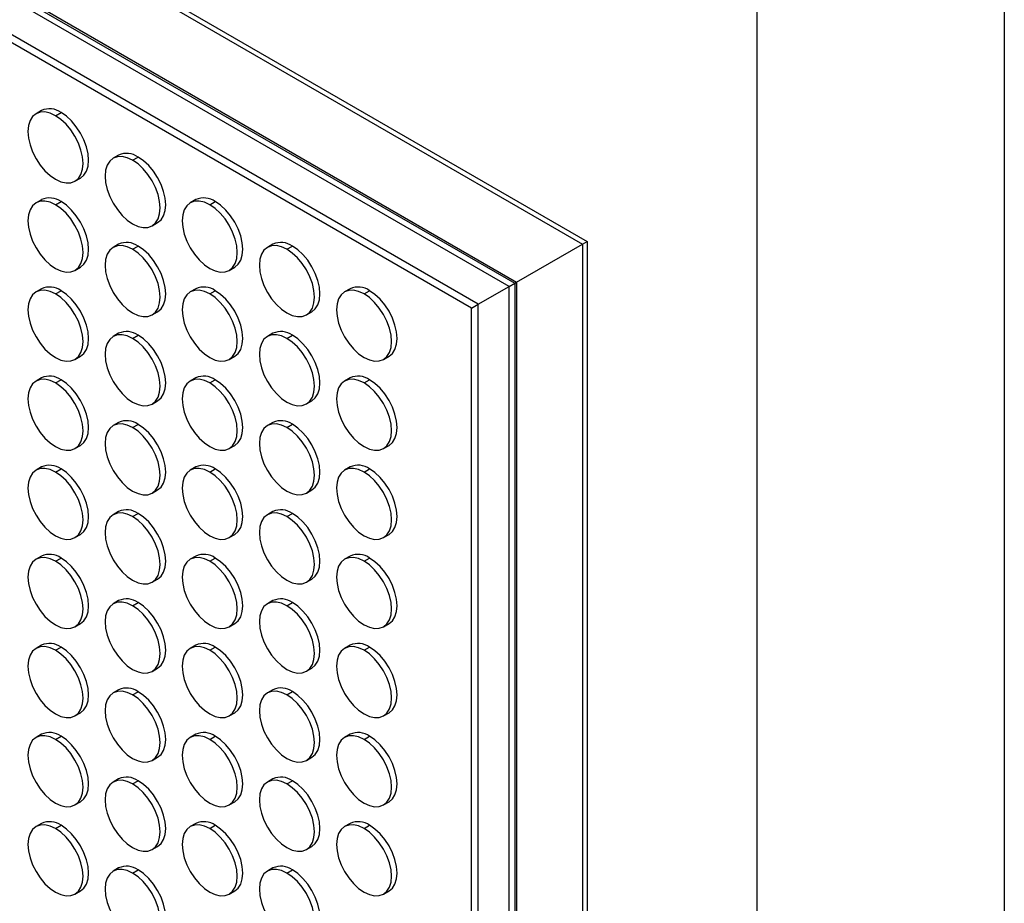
# Model space of a CAD drawing. Header units: millimetres. Extents: x 0 to 2794, y 0 to 2159.
# Tile 38 of 44: x 2541 to 2794, y 1495 to 1722. Entities that reach past the tile are written whole.
import ezdxf

# ---------------------------------------------------------------- set-up
doc = ezdxf.new("R2010")
doc.units = ezdxf.units.MM
doc.header["$LTSCALE"] = 10
doc.layers.add('TEXT', color=140, linetype='Continuous', lineweight=25)

msp = doc.modelspace()

# ---------------------------------------------------------------- linework, layer by layer
at = {"color": 7, "linetype": 'Continuous'}
msp.add_line((2794.02, 2159.03), (2794.02, 0.03), dxfattribs=at)
for p, q in [((1998.23, 2062.5), (2686.95, 1664.91)), ((1996.98, 2061.79), (2685.71, 1664.2)), ((2005.08, 2037.64), (2668.85, 1654.46)), ((2666.94, 1653.36), (2006.01, 2034.9)), ((2006.49, 2036.27), (2668.37, 1654.18)), ((2658.96, 1648.75), (2010.71, 2022.98)), ((2657.25, 1647.76), (2010.95, 2020.86)), ((2546.89, 1698.47), (2545.48, 1697.65)), ((2550.48, 1697.15), (2551.89, 1697.97)), ((2566.69, 1687.04), (2565.28, 1686.22)), ((2570.28, 1685.72), (2571.69, 1686.54)), ((2555.48, 1680.33), (2556.89, 1681.15)), ((2546.89, 1675.6), (2545.48, 1674.79)), ((2550.48, 1674.29), (2551.89, 1675.11)), ((2586.49, 1675.61), (2585.08, 1674.79)), ((2590.07, 1674.3), (2591.49, 1675.11)), ((2575.28, 1668.9), (2576.69, 1669.72)), ((2566.69, 1664.17), (2565.28, 1663.36)), ((2570.28, 1662.86), (2571.69, 1663.68)), ((2606.29, 1664.18), (2604.87, 1663.36)), ((2609.87, 1662.87), (2611.29, 1663.68)), ((2668.85, 1654.46), (2685.71, 1664.2)), ((2685.71, 1664.2), (2686.95, 1664.91)), ((2685.71, 1664.2), (2685.71, 868.88)), ((2686.95, 1664.91), (2686.95, 869.6)), ((2555.48, 1657.47), (2556.89, 1658.28)), ((2595.07, 1657.47), (2596.49, 1658.29)), ((2658.96, 1648.75), (2666.94, 1653.36)), ((2666.94, 1653.36), (2668.37, 1654.18)), ((2666.94, 890.14), (2666.94, 1653.36)), ((2668.37, 1654.18), (2668.85, 1654.46)), ((2668.37, 1654.18), (2668.37, 889.88)), ((2668.85, 1654.46), (2668.85, 887.97)), ((2546.89, 1652.74), (2545.48, 1651.92)), ((2550.48, 1651.43), (2551.89, 1652.24)), ((2586.49, 1652.74), (2585.08, 1651.93)), ((2590.07, 1651.43), (2591.49, 1652.25)), ((2626.09, 1652.75), (2624.67, 1651.93)), ((2629.67, 1651.44), (2631.09, 1652.25)), ((2657.25, 1647.76), (2658.96, 1648.75)), ((2658.96, 900.17), (2658.96, 1648.75)), ((2575.28, 1646.04), (2576.69, 1646.85)), ((2614.87, 1646.04), (2616.29, 1646.86)), ((2657.25, 901.45), (2657.25, 1647.76)), ((2566.69, 1641.31), (2565.28, 1640.49)), ((2570.28, 1640), (2571.69, 1640.82)), ((2606.29, 1641.31), (2604.87, 1640.5)), ((2609.87, 1640), (2611.29, 1640.82)), ((2555.48, 1634.6), (2556.89, 1635.42)), ((2595.07, 1634.61), (2596.49, 1635.42)), ((2634.67, 1634.61), (2636.09, 1635.43)), ((2546.89, 1629.88), (2545.48, 1629.06)), ((2550.48, 1628.57), (2551.89, 1629.38)), ((2586.49, 1629.88), (2585.08, 1629.06)), ((2590.07, 1628.57), (2591.49, 1629.39)), ((2626.09, 1629.88), (2624.67, 1629.07)), ((2629.67, 1628.57), (2631.09, 1629.39)), ((2575.28, 1623.17), (2576.69, 1623.99)), ((2614.87, 1623.18), (2616.29, 1623.99)), ((2566.69, 1618.45), (2565.28, 1617.63)), ((2570.28, 1617.14), (2571.69, 1617.95)), ((2606.29, 1618.45), (2604.87, 1617.63)), ((2609.87, 1617.14), (2611.29, 1617.96)), ((2555.48, 1611.74), (2556.89, 1612.56)), ((2595.07, 1611.74), (2596.49, 1612.56)), ((2634.67, 1611.75), (2636.09, 1612.56)), ((2546.89, 1607.01), (2545.48, 1606.2)), ((2550.48, 1605.7), (2551.89, 1606.52)), ((2586.49, 1607.02), (2585.08, 1606.2)), ((2590.07, 1605.71), (2591.49, 1606.52)), ((2626.09, 1607.02), (2624.67, 1606.2)), ((2629.67, 1605.71), (2631.09, 1606.53)), ((2575.28, 1600.31), (2576.69, 1601.13)), ((2614.87, 1600.31), (2616.29, 1601.13)), ((2566.69, 1595.58), (2565.28, 1594.77)), ((2570.28, 1594.27), (2571.69, 1595.09)), ((2606.29, 1595.59), (2604.87, 1594.77)), ((2609.87, 1594.28), (2611.29, 1595.09)), ((2555.48, 1588.88), (2556.89, 1589.69)), ((2595.07, 1588.88), (2596.49, 1589.7)), ((2634.67, 1588.88), (2636.09, 1589.7)), ((2546.89, 1584.15), (2545.48, 1583.33)), ((2550.48, 1582.84), (2551.89, 1583.66)), ((2586.49, 1584.15), (2585.08, 1583.34)), ((2590.07, 1582.84), (2591.49, 1583.66)), ((2626.09, 1584.16), (2624.67, 1583.34)), ((2629.67, 1582.85), (2631.09, 1583.66)), ((2575.28, 1577.45), (2576.69, 1578.26)), ((2614.87, 1577.45), (2616.29, 1578.27)), ((2566.69, 1572.72), (2565.28, 1571.9)), ((2570.28, 1571.41), (2571.69, 1572.23)), ((2606.29, 1572.72), (2604.87, 1571.91)), ((2609.87, 1571.41), (2611.29, 1572.23)), ((2555.48, 1566.01), (2556.89, 1566.83)), ((2595.07, 1566.02), (2596.49, 1566.83)), ((2634.67, 1566.02), (2636.09, 1566.84)), ((2546.89, 1561.29), (2545.48, 1560.47)), ((2550.48, 1559.98), (2551.89, 1560.79)), ((2586.49, 1561.29), (2585.08, 1560.47)), ((2590.07, 1559.98), (2591.49, 1560.8)), ((2626.09, 1561.29), (2624.67, 1560.48)), ((2629.67, 1559.98), (2631.09, 1560.8)), ((2575.28, 1554.58), (2576.69, 1555.4)), ((2614.87, 1554.59), (2616.29, 1555.4)), ((2566.69, 1549.86), (2565.28, 1549.04)), ((2570.28, 1548.55), (2571.69, 1549.36)), ((2606.29, 1549.86), (2604.87, 1549.04)), ((2609.87, 1548.55), (2611.29, 1549.37)), ((2555.48, 1543.15), (2556.89, 1543.97)), ((2595.07, 1543.15), (2596.49, 1543.97)), ((2634.67, 1543.16), (2636.09, 1543.97)), ((2546.89, 1538.42), (2545.48, 1537.61)), ((2550.48, 1537.11), (2551.89, 1537.93)), ((2586.49, 1538.43), (2585.08, 1537.61)), ((2590.07, 1537.12), (2591.49, 1537.93)), ((2626.09, 1538.43), (2624.67, 1537.62)), ((2629.67, 1537.12), (2631.09, 1537.94)), ((2575.28, 1531.72), (2576.69, 1532.54)), ((2614.87, 1531.72), (2616.29, 1532.54)), ((2566.69, 1526.99), (2565.28, 1526.18)), ((2606.29, 1527), (2604.87, 1526.18)), ((2570.28, 1525.68), (2571.69, 1526.5)), ((2609.87, 1525.69), (2611.29, 1526.5)), ((2555.48, 1520.29), (2556.89, 1521.1)), ((2595.07, 1520.29), (2596.49, 1521.11)), ((2634.67, 1520.29), (2636.09, 1521.11)), ((2546.89, 1515.56), (2545.48, 1514.74)), ((2550.48, 1514.25), (2551.89, 1515.07)), ((2586.49, 1515.56), (2585.08, 1514.75)), ((2590.07, 1514.25), (2591.49, 1515.07)), ((2626.09, 1515.57), (2624.67, 1514.75)), ((2629.67, 1514.26), (2631.09, 1515.07)), ((2575.28, 1508.86), (2576.69, 1509.67)), ((2614.87, 1508.86), (2616.29, 1509.68)), ((2566.69, 1504.13), (2565.28, 1503.31)), ((2606.29, 1504.13), (2604.87, 1503.32)), ((2570.28, 1502.82), (2571.69, 1503.64)), ((2609.87, 1502.82), (2611.29, 1503.64)), ((2555.48, 1497.42), (2556.89, 1498.24)), ((2595.07, 1497.43), (2596.49, 1498.24)), ((2634.67, 1497.43), (2636.09, 1498.25))]:
    msp.add_line(p, q)
at = {"flags": 128}
for points in [[(2550.48, 1697.15), (2549.1, 1697.79), (2547.77, 1698.1), (2546.55, 1698.05), (2545.48, 1697.65), (2544.6, 1696.92), (2543.94, 1695.89), (2543.54, 1694.59), (2543.41, 1693.07), (2543.54, 1691.4), (2543.94, 1689.64), (2544.6, 1687.85), (2545.48, 1686.1), (2546.55, 1684.47), (2547.77, 1683.01), (2549.1, 1681.78), (2550.48, 1680.82)], [(2550.48, 1680.82), (2551.86, 1680.18), (2553.18, 1679.88), (2554.41, 1679.93), (2555.48, 1680.33), (2556.36, 1681.06), (2557.01, 1682.09), (2557.41, 1683.39), (2557.55, 1684.91), (2557.41, 1686.58), (2557.01, 1688.34), (2556.36, 1690.13), (2555.48, 1691.88), (2554.41, 1693.51), (2553.18, 1694.97), (2551.86, 1696.2), (2550.48, 1697.15)], [(2556.89, 1681.15), (2556.89, 1681.15), (2557.77, 1681.88), (2558.42, 1682.91), (2558.83, 1684.21), (2558.96, 1685.72), (2558.83, 1687.4), (2558.42, 1689.16), (2557.77, 1690.95), (2556.89, 1692.69), (2555.82, 1694.33), (2554.6, 1695.79), (2553.27, 1697.02), (2551.89, 1697.97)], [(2570.28, 1685.72), (2568.9, 1686.36), (2567.57, 1686.67), (2566.35, 1686.62), (2565.28, 1686.22), (2564.4, 1685.49), (2563.74, 1684.46), (2563.34, 1683.16), (2563.2, 1681.64), (2563.34, 1679.97), (2563.74, 1678.21), (2564.4, 1676.42), (2565.28, 1674.67), (2566.35, 1673.04), (2567.57, 1671.58), (2568.9, 1670.35), (2570.28, 1669.39)], [(2576.69, 1669.72), (2576.69, 1669.72), (2577.57, 1670.45), (2578.22, 1671.48), (2578.63, 1672.78), (2578.76, 1674.29), (2578.63, 1675.97), (2578.22, 1677.73), (2577.57, 1679.52), (2576.69, 1681.26), (2575.62, 1682.9), (2574.4, 1684.36), (2573.07, 1685.59), (2571.69, 1686.54)], [(2570.28, 1669.39), (2571.66, 1668.75), (2572.98, 1668.45), (2574.2, 1668.5), (2575.28, 1668.9), (2576.16, 1669.63), (2576.81, 1670.66), (2577.21, 1671.96), (2577.35, 1673.48), (2577.21, 1675.15), (2576.81, 1676.91), (2576.16, 1678.7), (2575.28, 1680.45), (2574.2, 1682.08), (2572.98, 1683.54), (2571.66, 1684.77), (2570.28, 1685.72)], [(2550.48, 1674.29), (2549.1, 1674.93), (2547.77, 1675.23), (2546.55, 1675.18), (2545.48, 1674.79), (2544.6, 1674.06), (2543.94, 1673.02), (2543.54, 1671.72), (2543.41, 1670.21), (2543.54, 1668.54), (2543.94, 1666.77), (2544.6, 1664.98), (2545.48, 1663.24), (2546.55, 1661.6), (2547.77, 1660.14), (2549.1, 1658.91), (2550.48, 1657.96)], [(2550.48, 1657.96), (2551.86, 1657.32), (2553.18, 1657.02), (2554.41, 1657.07), (2555.48, 1657.47), (2556.36, 1658.2), (2557.01, 1659.23), (2557.41, 1660.53), (2557.55, 1662.04), (2557.41, 1663.72), (2557.01, 1665.48), (2556.36, 1667.27), (2555.48, 1669.01), (2554.41, 1670.65), (2553.18, 1672.11), (2551.86, 1673.34), (2550.48, 1674.29)], [(2556.89, 1658.28), (2556.89, 1658.28), (2557.77, 1659.01), (2558.42, 1660.05), (2558.83, 1661.35), (2558.96, 1662.86), (2558.83, 1664.53), (2558.42, 1666.3), (2557.77, 1668.08), (2556.89, 1669.83), (2555.82, 1671.46), (2554.6, 1672.92), (2553.27, 1674.15), (2551.89, 1675.11)], [(2590.07, 1674.3), (2588.7, 1674.93), (2587.37, 1675.24), (2586.15, 1675.19), (2585.07, 1674.79), (2584.2, 1674.06), (2583.54, 1673.03), (2583.14, 1671.73), (2583, 1670.21), (2583.14, 1668.54), (2583.54, 1666.78), (2584.2, 1664.99), (2585.07, 1663.24), (2586.15, 1661.61), (2587.37, 1660.15), (2588.7, 1658.92), (2590.07, 1657.96)], [(2590.07, 1657.96), (2591.45, 1657.32), (2592.78, 1657.02), (2594, 1657.07), (2595.07, 1657.47), (2595.95, 1658.2), (2596.61, 1659.23), (2597.01, 1660.53), (2597.15, 1662.05), (2597.01, 1663.72), (2596.61, 1665.48), (2595.95, 1667.27), (2595.07, 1669.02), (2594, 1670.65), (2592.78, 1672.11), (2591.45, 1673.34), (2590.07, 1674.3)], [(2596.49, 1658.29), (2596.49, 1658.29), (2597.37, 1659.02), (2598.02, 1660.05), (2598.42, 1661.35), (2598.56, 1662.86), (2598.42, 1664.54), (2598.02, 1666.3), (2597.37, 1668.09), (2596.49, 1669.83), (2595.42, 1671.47), (2594.2, 1672.93), (2592.87, 1674.16), (2591.49, 1675.11)], [(2570.28, 1662.86), (2568.9, 1663.5), (2567.57, 1663.8), (2566.35, 1663.75), (2565.28, 1663.36), (2564.4, 1662.63), (2563.74, 1661.59), (2563.34, 1660.29), (2563.2, 1658.78), (2563.34, 1657.11), (2563.74, 1655.34), (2564.4, 1653.55), (2565.28, 1651.81), (2566.35, 1650.17), (2567.57, 1648.71), (2568.9, 1647.48), (2570.28, 1646.53)], [(2576.69, 1646.85), (2576.69, 1646.85), (2577.57, 1647.58), (2578.22, 1648.62), (2578.63, 1649.92), (2578.76, 1651.43), (2578.63, 1653.1), (2578.22, 1654.87), (2577.57, 1656.66), (2576.69, 1658.4), (2575.62, 1660.03), (2574.4, 1661.49), (2573.07, 1662.72), (2571.69, 1663.68)], [(2609.87, 1662.87), (2608.49, 1663.5), (2607.17, 1663.81), (2605.95, 1663.76), (2604.87, 1663.36), (2603.99, 1662.63), (2603.34, 1661.6), (2602.94, 1660.3), (2602.8, 1658.78), (2602.94, 1657.11), (2603.34, 1655.35), (2603.99, 1653.56), (2604.87, 1651.81), (2605.95, 1650.18), (2607.17, 1648.72), (2608.49, 1647.49), (2609.87, 1646.53)], [(2616.29, 1646.86), (2616.29, 1646.86), (2617.17, 1647.59), (2617.82, 1648.62), (2618.22, 1649.92), (2618.36, 1651.43), (2618.22, 1653.11), (2617.82, 1654.87), (2617.17, 1656.66), (2616.29, 1658.4), (2615.22, 1660.04), (2613.99, 1661.5), (2612.67, 1662.73), (2611.29, 1663.68)], [(2570.28, 1646.53), (2571.66, 1645.89), (2572.98, 1645.59), (2574.2, 1645.64), (2575.28, 1646.04), (2576.16, 1646.77), (2576.81, 1647.8), (2577.21, 1649.1), (2577.35, 1650.61), (2577.21, 1652.29), (2576.81, 1654.05), (2576.16, 1655.84), (2575.28, 1657.58), (2574.2, 1659.22), (2572.98, 1660.68), (2571.66, 1661.91), (2570.28, 1662.86)], [(2609.87, 1646.53), (2611.25, 1645.9), (2612.58, 1645.59), (2613.8, 1645.64), (2614.87, 1646.04), (2615.75, 1646.77), (2616.41, 1647.8), (2616.81, 1649.1), (2616.94, 1650.62), (2616.81, 1652.29), (2616.41, 1654.05), (2615.75, 1655.84), (2614.87, 1657.59), (2613.8, 1659.22), (2612.58, 1660.68), (2611.25, 1661.91), (2609.87, 1662.87)], [(2550.48, 1651.43), (2549.1, 1652.07), (2547.77, 1652.37), (2546.55, 1652.32), (2545.48, 1651.92), (2544.6, 1651.19), (2543.94, 1650.16), (2543.54, 1648.86), (2543.41, 1647.34), (2543.54, 1645.67), (2543.94, 1643.91), (2544.6, 1642.12), (2545.48, 1640.38), (2546.55, 1638.74), (2547.77, 1637.28), (2549.1, 1636.05), (2550.48, 1635.1)], [(2550.48, 1635.1), (2551.86, 1634.46), (2553.18, 1634.16), (2554.41, 1634.21), (2555.48, 1634.6), (2556.36, 1635.33), (2557.01, 1636.37), (2557.41, 1637.67), (2557.55, 1639.18), (2557.41, 1640.85), (2557.01, 1642.62), (2556.36, 1644.41), (2555.48, 1646.15), (2554.41, 1647.78), (2553.18, 1649.24), (2551.86, 1650.48), (2550.48, 1651.43)], [(2556.89, 1635.42), (2556.89, 1635.42), (2557.77, 1636.15), (2558.42, 1637.18), (2558.83, 1638.48), (2558.96, 1640), (2558.83, 1641.67), (2558.42, 1643.43), (2557.77, 1645.22), (2556.89, 1646.97), (2555.82, 1648.6), (2554.6, 1650.06), (2553.27, 1651.29), (2551.89, 1652.24)], [(2590.07, 1651.43), (2588.7, 1652.07), (2587.37, 1652.37), (2586.15, 1652.32), (2585.07, 1651.93), (2584.2, 1651.2), (2583.54, 1650.16), (2583.14, 1648.86), (2583, 1647.35), (2583.14, 1645.68), (2583.54, 1643.91), (2584.2, 1642.12), (2585.07, 1640.38), (2586.15, 1638.75), (2587.37, 1637.28), (2588.7, 1636.05), (2590.07, 1635.1)], [(2590.07, 1635.1), (2591.45, 1634.46), (2592.78, 1634.16), (2594, 1634.21), (2595.07, 1634.61), (2595.95, 1635.34), (2596.61, 1636.37), (2597.01, 1637.67), (2597.15, 1639.18), (2597.01, 1640.86), (2596.61, 1642.62), (2595.95, 1644.41), (2595.07, 1646.15), (2594, 1647.79), (2592.78, 1649.25), (2591.45, 1650.48), (2590.07, 1651.43)], [(2596.49, 1635.42), (2596.49, 1635.42), (2597.37, 1636.15), (2598.02, 1637.19), (2598.42, 1638.49), (2598.56, 1640), (2598.42, 1641.67), (2598.02, 1643.44), (2597.37, 1645.23), (2596.49, 1646.97), (2595.42, 1648.6), (2594.2, 1650.06), (2592.87, 1651.3), (2591.49, 1652.25)], [(2629.67, 1651.44), (2628.29, 1652.08), (2626.97, 1652.38), (2625.74, 1652.33), (2624.67, 1651.93), (2623.79, 1651.2), (2623.14, 1650.17), (2622.74, 1648.87), (2622.6, 1647.35), (2622.74, 1645.68), (2623.14, 1643.92), (2623.79, 1642.13), (2624.67, 1640.38), (2625.74, 1638.75), (2626.97, 1637.29), (2628.29, 1636.06), (2629.67, 1635.1)], [(2629.67, 1635.1), (2631.05, 1634.47), (2632.38, 1634.16), (2633.6, 1634.21), (2634.67, 1634.61), (2635.55, 1635.34), (2636.21, 1636.37), (2636.61, 1637.67), (2636.74, 1639.19), (2636.61, 1640.86), (2636.21, 1642.62), (2635.55, 1644.41), (2634.67, 1646.16), (2633.6, 1647.79), (2632.38, 1649.25), (2631.05, 1650.48), (2629.67, 1651.44)], [(2636.09, 1635.43), (2636.09, 1635.43), (2636.97, 1636.16), (2637.62, 1637.19), (2638.02, 1638.49), (2638.16, 1640), (2638.02, 1641.68), (2637.62, 1643.44), (2636.97, 1645.23), (2636.09, 1646.97), (2635.02, 1648.61), (2633.79, 1650.07), (2632.47, 1651.3), (2631.09, 1652.25)], [(2570.28, 1640), (2568.9, 1640.64), (2567.57, 1640.94), (2566.35, 1640.89), (2565.28, 1640.49), (2564.4, 1639.76), (2563.74, 1638.73), (2563.34, 1637.43), (2563.2, 1635.92), (2563.34, 1634.24), (2563.74, 1632.48), (2564.4, 1630.69), (2565.28, 1628.95), (2566.35, 1627.31), (2567.57, 1625.85), (2568.9, 1624.62), (2570.28, 1623.67)], [(2576.69, 1623.99), (2576.69, 1623.99), (2577.57, 1624.72), (2578.22, 1625.75), (2578.63, 1627.05), (2578.76, 1628.57), (2578.63, 1630.24), (2578.22, 1632), (2577.57, 1633.79), (2576.69, 1635.54), (2575.62, 1637.17), (2574.4, 1638.63), (2573.07, 1639.86), (2571.69, 1640.82)], [(2609.87, 1640), (2608.49, 1640.64), (2607.17, 1640.94), (2605.95, 1640.89), (2604.87, 1640.5), (2603.99, 1639.77), (2603.34, 1638.73), (2602.94, 1637.43), (2602.8, 1635.92), (2602.94, 1634.25), (2603.34, 1632.48), (2603.99, 1630.69), (2604.87, 1628.95), (2605.95, 1627.32), (2607.17, 1625.86), (2608.49, 1624.62), (2609.87, 1623.67)], [(2616.29, 1623.99), (2616.29, 1623.99), (2617.17, 1624.72), (2617.82, 1625.76), (2618.22, 1627.06), (2618.36, 1628.57), (2618.22, 1630.24), (2617.82, 1632.01), (2617.17, 1633.8), (2616.29, 1635.54), (2615.22, 1637.17), (2613.99, 1638.64), (2612.67, 1639.87), (2611.29, 1640.82)], [(2570.28, 1623.67), (2571.66, 1623.03), (2572.98, 1622.73), (2574.2, 1622.78), (2575.28, 1623.17), (2576.16, 1623.9), (2576.81, 1624.94), (2577.21, 1626.24), (2577.35, 1627.75), (2577.21, 1629.42), (2576.81, 1631.19), (2576.16, 1632.98), (2575.28, 1634.72), (2574.2, 1636.35), (2572.98, 1637.81), (2571.66, 1639.05), (2570.28, 1640)], [(2609.87, 1623.67), (2611.25, 1623.03), (2612.58, 1622.73), (2613.8, 1622.78), (2614.87, 1623.18), (2615.75, 1623.91), (2616.41, 1624.94), (2616.81, 1626.24), (2616.94, 1627.75), (2616.81, 1629.43), (2616.41, 1631.19), (2615.75, 1632.98), (2614.87, 1634.72), (2613.8, 1636.36), (2612.58, 1637.82), (2611.25, 1639.05), (2609.87, 1640)], [(2550.48, 1628.57), (2549.1, 1629.2), (2547.77, 1629.51), (2546.55, 1629.46), (2545.48, 1629.06), (2544.6, 1628.33), (2543.94, 1627.3), (2543.54, 1626), (2543.41, 1624.48), (2543.54, 1622.81), (2543.94, 1621.05), (2544.6, 1619.26), (2545.48, 1617.51), (2546.55, 1615.88), (2547.77, 1614.42), (2549.1, 1613.19), (2550.48, 1612.23)], [(2550.48, 1612.23), (2551.86, 1611.59), (2553.18, 1611.29), (2554.41, 1611.34), (2555.48, 1611.74), (2556.36, 1612.47), (2557.01, 1613.5), (2557.41, 1614.8), (2557.55, 1616.32), (2557.41, 1617.99), (2557.01, 1619.75), (2556.36, 1621.54), (2555.48, 1623.29), (2554.41, 1624.92), (2553.18, 1626.38), (2551.86, 1627.61), (2550.48, 1628.57)], [(2556.89, 1612.56), (2556.89, 1612.56), (2557.77, 1613.29), (2558.42, 1614.32), (2558.83, 1615.62), (2558.96, 1617.13), (2558.83, 1618.81), (2558.42, 1620.57), (2557.77, 1622.36), (2556.89, 1624.1), (2555.82, 1625.74), (2554.6, 1627.2), (2553.27, 1628.43), (2551.89, 1629.38)], [(2590.07, 1628.57), (2588.7, 1629.21), (2587.37, 1629.51), (2586.15, 1629.46), (2585.07, 1629.06), (2584.2, 1628.33), (2583.54, 1627.3), (2583.14, 1626), (2583, 1624.49), (2583.14, 1622.81), (2583.54, 1621.05), (2584.2, 1619.26), (2585.07, 1617.52), (2586.15, 1615.88), (2587.37, 1614.42), (2588.7, 1613.19), (2590.07, 1612.24)], [(2590.07, 1612.24), (2591.45, 1611.6), (2592.78, 1611.3), (2594, 1611.35), (2595.07, 1611.74), (2595.95, 1612.47), (2596.61, 1613.51), (2597.01, 1614.81), (2597.15, 1616.32), (2597.01, 1617.99), (2596.61, 1619.76), (2595.95, 1621.55), (2595.07, 1623.29), (2594, 1624.92), (2592.78, 1626.39), (2591.45, 1627.62), (2590.07, 1628.57)], [(2596.49, 1612.56), (2596.49, 1612.56), (2597.37, 1613.29), (2598.02, 1614.32), (2598.42, 1615.62), (2598.56, 1617.14), (2598.42, 1618.81), (2598.02, 1620.57), (2597.37, 1622.36), (2596.49, 1624.11), (2595.42, 1625.74), (2594.2, 1627.2), (2592.87, 1628.43), (2591.49, 1629.39)], [(2629.67, 1628.57), (2628.29, 1629.21), (2626.97, 1629.51), (2625.74, 1629.46), (2624.67, 1629.07), (2623.79, 1628.34), (2623.14, 1627.3), (2622.74, 1626), (2622.6, 1624.49), (2622.74, 1622.82), (2623.14, 1621.05), (2623.79, 1619.26), (2624.67, 1617.52), (2625.74, 1615.89), (2626.97, 1614.43), (2628.29, 1613.2), (2629.67, 1612.24)], [(2629.67, 1612.24), (2631.05, 1611.6), (2632.38, 1611.3), (2633.6, 1611.35), (2634.67, 1611.75), (2635.55, 1612.48), (2636.21, 1613.51), (2636.61, 1614.81), (2636.74, 1616.33), (2636.61, 1618), (2636.21, 1619.76), (2635.55, 1621.55), (2634.67, 1623.29), (2633.6, 1624.93), (2632.38, 1626.39), (2631.05, 1627.62), (2629.67, 1628.57)], [(2636.09, 1612.56), (2636.09, 1612.56), (2636.97, 1613.29), (2637.62, 1614.33), (2638.02, 1615.63), (2638.16, 1617.14), (2638.02, 1618.81), (2637.62, 1620.58), (2636.97, 1622.37), (2636.09, 1624.11), (2635.02, 1625.75), (2633.79, 1627.21), (2632.47, 1628.44), (2631.09, 1629.39)], [(2570.28, 1617.14), (2568.9, 1617.77), (2567.57, 1618.08), (2566.35, 1618.03), (2565.28, 1617.63), (2564.4, 1616.9), (2563.74, 1615.87), (2563.34, 1614.57), (2563.2, 1613.05), (2563.34, 1611.38), (2563.74, 1609.62), (2564.4, 1607.83), (2565.28, 1606.08), (2566.35, 1604.45), (2567.57, 1602.99), (2568.9, 1601.76), (2570.28, 1600.8)], [(2576.69, 1601.13), (2576.69, 1601.13), (2577.57, 1601.86), (2578.22, 1602.89), (2578.63, 1604.19), (2578.76, 1605.7), (2578.63, 1607.38), (2578.22, 1609.14), (2577.57, 1610.93), (2576.69, 1612.67), (2575.62, 1614.31), (2574.4, 1615.77), (2573.07, 1617), (2571.69, 1617.95)], [(2609.87, 1617.14), (2608.49, 1617.78), (2607.17, 1618.08), (2605.95, 1618.03), (2604.87, 1617.63), (2603.99, 1616.9), (2603.34, 1615.87), (2602.94, 1614.57), (2602.8, 1613.06), (2602.94, 1611.38), (2603.34, 1609.62), (2603.99, 1607.83), (2604.87, 1606.09), (2605.95, 1604.45), (2607.17, 1602.99), (2608.49, 1601.76), (2609.87, 1600.81)], [(2616.29, 1601.13), (2616.29, 1601.13), (2617.17, 1601.86), (2617.82, 1602.89), (2618.22, 1604.19), (2618.36, 1605.71), (2618.22, 1607.38), (2617.82, 1609.14), (2617.17, 1610.93), (2616.29, 1612.68), (2615.22, 1614.31), (2613.99, 1615.77), (2612.67, 1617), (2611.29, 1617.96)], [(2570.28, 1600.8), (2571.66, 1600.17), (2572.98, 1599.86), (2574.2, 1599.91), (2575.28, 1600.31), (2576.16, 1601.04), (2576.81, 1602.07), (2577.21, 1603.37), (2577.35, 1604.89), (2577.21, 1606.56), (2576.81, 1608.32), (2576.16, 1610.11), (2575.28, 1611.86), (2574.2, 1613.49), (2572.98, 1614.95), (2571.66, 1616.18), (2570.28, 1617.14)], [(2609.87, 1600.81), (2611.25, 1600.17), (2612.58, 1599.87), (2613.8, 1599.92), (2614.87, 1600.31), (2615.75, 1601.04), (2616.41, 1602.08), (2616.81, 1603.38), (2616.94, 1604.89), (2616.81, 1606.56), (2616.41, 1608.33), (2615.75, 1610.12), (2614.87, 1611.86), (2613.8, 1613.5), (2612.58, 1614.96), (2611.25, 1616.19), (2609.87, 1617.14)], [(2550.48, 1605.7), (2549.1, 1606.34), (2547.77, 1606.64), (2546.55, 1606.59), (2545.48, 1606.2), (2544.6, 1605.47), (2543.94, 1604.43), (2543.54, 1603.13), (2543.41, 1601.62), (2543.54, 1599.95), (2543.94, 1598.18), (2544.6, 1596.39), (2545.48, 1594.65), (2546.55, 1593.02), (2547.77, 1591.55), (2549.1, 1590.32), (2550.48, 1589.37)], [(2550.48, 1589.37), (2551.86, 1588.73), (2553.18, 1588.43), (2554.41, 1588.48), (2555.48, 1588.88), (2556.36, 1589.61), (2557.01, 1590.64), (2557.41, 1591.94), (2557.55, 1593.45), (2557.41, 1595.13), (2557.01, 1596.89), (2556.36, 1598.68), (2555.48, 1600.42), (2554.41, 1602.06), (2553.18, 1603.52), (2551.86, 1604.75), (2550.48, 1605.7)], [(2556.89, 1589.69), (2556.89, 1589.69), (2557.77, 1590.42), (2558.42, 1591.46), (2558.83, 1592.76), (2558.96, 1594.27), (2558.83, 1595.94), (2558.42, 1597.71), (2557.77, 1599.5), (2556.89, 1601.24), (2555.82, 1602.87), (2554.6, 1604.33), (2553.27, 1605.57), (2551.89, 1606.52)], [(2590.07, 1605.71), (2588.7, 1606.35), (2587.37, 1606.65), (2586.15, 1606.6), (2585.07, 1606.2), (2584.2, 1605.47), (2583.54, 1604.44), (2583.14, 1603.14), (2583, 1601.62), (2583.14, 1599.95), (2583.54, 1598.19), (2584.2, 1596.4), (2585.07, 1594.65), (2586.15, 1593.02), (2587.37, 1591.56), (2588.7, 1590.33), (2590.07, 1589.37)], [(2590.07, 1589.37), (2591.45, 1588.74), (2592.78, 1588.43), (2594, 1588.48), (2595.07, 1588.88), (2595.95, 1589.61), (2596.61, 1590.64), (2597.01, 1591.94), (2597.15, 1593.46), (2597.01, 1595.13), (2596.61, 1596.89), (2595.95, 1598.68), (2595.07, 1600.43), (2594, 1602.06), (2592.78, 1603.52), (2591.45, 1604.75), (2590.07, 1605.71)], [(2596.49, 1589.7), (2596.49, 1589.7), (2597.37, 1590.43), (2598.02, 1591.46), (2598.42, 1592.76), (2598.56, 1594.27), (2598.42, 1595.95), (2598.02, 1597.71), (2597.37, 1599.5), (2596.49, 1601.24), (2595.42, 1602.88), (2594.2, 1604.34), (2592.87, 1605.57), (2591.49, 1606.52)], [(2629.67, 1605.71), (2628.29, 1606.35), (2626.97, 1606.65), (2625.74, 1606.6), (2624.67, 1606.2), (2623.79, 1605.47), (2623.14, 1604.44), (2622.74, 1603.14), (2622.6, 1601.63), (2622.74, 1599.95), (2623.14, 1598.19), (2623.79, 1596.4), (2624.67, 1594.66), (2625.74, 1593.02), (2626.97, 1591.56), (2628.29, 1590.33), (2629.67, 1589.38)], [(2629.67, 1589.38), (2631.05, 1588.74), (2632.38, 1588.44), (2633.6, 1588.49), (2634.67, 1588.88), (2635.55, 1589.61), (2636.21, 1590.65), (2636.61, 1591.95), (2636.74, 1593.46), (2636.61, 1595.13), (2636.21, 1596.9), (2635.55, 1598.69), (2634.67, 1600.43), (2633.6, 1602.07), (2632.38, 1603.53), (2631.05, 1604.76), (2629.67, 1605.71)], [(2636.09, 1589.7), (2636.09, 1589.7), (2636.97, 1590.43), (2637.62, 1591.46), (2638.02, 1592.76), (2638.16, 1594.28), (2638.02, 1595.95), (2637.62, 1597.71), (2636.97, 1599.5), (2636.09, 1601.25), (2635.02, 1602.88), (2633.79, 1604.34), (2632.47, 1605.57), (2631.09, 1606.53)], [(2570.28, 1594.27), (2568.9, 1594.91), (2567.57, 1595.21), (2566.35, 1595.16), (2565.28, 1594.77), (2564.4, 1594.04), (2563.74, 1593), (2563.34, 1591.7), (2563.2, 1590.19), (2563.34, 1588.52), (2563.74, 1586.75), (2564.4, 1584.96), (2565.28, 1583.22), (2566.35, 1581.59), (2567.57, 1580.13), (2568.9, 1578.89), (2570.28, 1577.94)], [(2576.69, 1578.26), (2576.69, 1578.26), (2577.57, 1578.99), (2578.22, 1580.03), (2578.63, 1581.33), (2578.76, 1582.84), (2578.63, 1584.51), (2578.22, 1586.28), (2577.57, 1588.07), (2576.69, 1589.81), (2575.62, 1591.44), (2574.4, 1592.91), (2573.07, 1594.14), (2571.69, 1595.09)], [(2609.87, 1594.28), (2608.49, 1594.92), (2607.17, 1595.22), (2605.95, 1595.17), (2604.87, 1594.77), (2603.99, 1594.04), (2603.34, 1593.01), (2602.94, 1591.71), (2602.8, 1590.19), (2602.94, 1588.52), (2603.34, 1586.76), (2603.99, 1584.97), (2604.87, 1583.22), (2605.95, 1581.59), (2607.17, 1580.13), (2608.49, 1578.9), (2609.87, 1577.95)], [(2616.29, 1578.27), (2616.29, 1578.27), (2617.17, 1579), (2617.82, 1580.03), (2618.22, 1581.33), (2618.36, 1582.85), (2618.22, 1584.52), (2617.82, 1586.28), (2617.17, 1588.07), (2616.29, 1589.81), (2615.22, 1591.45), (2613.99, 1592.91), (2612.67, 1594.14), (2611.29, 1595.09)], [(2570.28, 1577.94), (2571.66, 1577.3), (2572.98, 1577), (2574.2, 1577.05), (2575.28, 1577.45), (2576.16, 1578.18), (2576.81, 1579.21), (2577.21, 1580.51), (2577.35, 1582.02), (2577.21, 1583.7), (2576.81, 1585.46), (2576.16, 1587.25), (2575.28, 1588.99), (2574.2, 1590.63), (2572.98, 1592.09), (2571.66, 1593.32), (2570.28, 1594.27)], [(2609.87, 1577.95), (2611.25, 1577.31), (2612.58, 1577), (2613.8, 1577.05), (2614.87, 1577.45), (2615.75, 1578.18), (2616.41, 1579.21), (2616.81, 1580.51), (2616.94, 1582.03), (2616.81, 1583.7), (2616.41, 1585.46), (2615.75, 1587.25), (2614.87, 1589), (2613.8, 1590.63), (2612.58, 1592.09), (2611.25, 1593.32), (2609.87, 1594.28)], [(2550.48, 1582.84), (2549.1, 1583.48), (2547.77, 1583.78), (2546.55, 1583.73), (2545.48, 1583.33), (2544.6, 1582.6), (2543.94, 1581.57), (2543.54, 1580.27), (2543.41, 1578.76), (2543.54, 1577.08), (2543.94, 1575.32), (2544.6, 1573.53), (2545.48, 1571.79), (2546.55, 1570.15), (2547.77, 1568.69), (2549.1, 1567.46), (2550.48, 1566.51)], [(2550.48, 1566.51), (2551.86, 1565.87), (2553.18, 1565.57), (2554.41, 1565.62), (2555.48, 1566.01), (2556.36, 1566.74), (2557.01, 1567.78), (2557.41, 1569.08), (2557.55, 1570.59), (2557.41, 1572.26), (2557.01, 1574.03), (2556.36, 1575.82), (2555.48, 1577.56), (2554.41, 1579.19), (2553.18, 1580.66), (2551.86, 1581.89), (2550.48, 1582.84)], [(2556.89, 1566.83), (2556.89, 1566.83), (2557.77, 1567.56), (2558.42, 1568.59), (2558.83, 1569.89), (2558.96, 1571.41), (2558.83, 1573.08), (2558.42, 1574.84), (2557.77, 1576.63), (2556.89, 1578.38), (2555.82, 1580.01), (2554.6, 1581.47), (2553.27, 1582.7), (2551.89, 1583.66)], [(2590.07, 1582.84), (2588.7, 1583.48), (2587.37, 1583.78), (2586.15, 1583.73), (2585.07, 1583.34), (2584.2, 1582.61), (2583.54, 1581.57), (2583.14, 1580.27), (2583, 1578.76), (2583.14, 1577.09), (2583.54, 1575.32), (2584.2, 1573.53), (2585.07, 1571.79), (2586.15, 1570.16), (2587.37, 1568.7), (2588.7, 1567.47), (2590.07, 1566.51)], [(2590.07, 1566.51), (2591.45, 1565.87), (2592.78, 1565.57), (2594, 1565.62), (2595.07, 1566.02), (2595.95, 1566.75), (2596.61, 1567.78), (2597.01, 1569.08), (2597.15, 1570.6), (2597.01, 1572.27), (2596.61, 1574.03), (2595.95, 1575.82), (2595.07, 1577.56), (2594, 1579.2), (2592.78, 1580.66), (2591.45, 1581.89), (2590.07, 1582.84)], [(2596.49, 1566.83), (2596.49, 1566.83), (2597.37, 1567.56), (2598.02, 1568.6), (2598.42, 1569.9), (2598.56, 1571.41), (2598.42, 1573.08), (2598.02, 1574.85), (2597.37, 1576.64), (2596.49, 1578.38), (2595.42, 1580.02), (2594.2, 1581.48), (2592.87, 1582.71), (2591.49, 1583.66)], [(2629.67, 1582.85), (2628.29, 1583.49), (2626.97, 1583.79), (2625.74, 1583.74), (2624.67, 1583.34), (2623.79, 1582.61), (2623.14, 1581.58), (2622.74, 1580.28), (2622.6, 1578.76), (2622.74, 1577.09), (2623.14, 1575.33), (2623.79, 1573.54), (2624.67, 1571.79), (2625.74, 1570.16), (2626.97, 1568.7), (2628.29, 1567.47), (2629.67, 1566.52)], [(2629.67, 1566.52), (2631.05, 1565.88), (2632.38, 1565.57), (2633.6, 1565.62), (2634.67, 1566.02), (2635.55, 1566.75), (2636.21, 1567.78), (2636.61, 1569.08), (2636.74, 1570.6), (2636.61, 1572.27), (2636.21, 1574.03), (2635.55, 1575.82), (2634.67, 1577.57), (2633.6, 1579.2), (2632.38, 1580.66), (2631.05, 1581.89), (2629.67, 1582.85)], [(2636.09, 1566.84), (2636.09, 1566.84), (2636.97, 1567.57), (2637.62, 1568.6), (2638.02, 1569.9), (2638.16, 1571.42), (2638.02, 1573.09), (2637.62, 1574.85), (2636.97, 1576.64), (2636.09, 1578.38), (2635.02, 1580.02), (2633.79, 1581.48), (2632.47, 1582.71), (2631.09, 1583.66)], [(2570.28, 1571.41), (2568.9, 1572.05), (2567.57, 1572.35), (2566.35, 1572.3), (2565.28, 1571.9), (2564.4, 1571.17), (2563.74, 1570.14), (2563.34, 1568.84), (2563.2, 1567.33), (2563.34, 1565.65), (2563.74, 1563.89), (2564.4, 1562.1), (2565.28, 1560.36), (2566.35, 1558.72), (2567.57, 1557.26), (2568.9, 1556.03), (2570.28, 1555.08)], [(2576.69, 1555.4), (2576.69, 1555.4), (2577.57, 1556.13), (2578.22, 1557.16), (2578.63, 1558.46), (2578.76, 1559.98), (2578.63, 1561.65), (2578.22, 1563.41), (2577.57, 1565.2), (2576.69, 1566.95), (2575.62, 1568.58), (2574.4, 1570.04), (2573.07, 1571.27), (2571.69, 1572.23)], [(2609.87, 1571.41), (2608.49, 1572.05), (2607.17, 1572.35), (2605.95, 1572.3), (2604.87, 1571.91), (2603.99, 1571.18), (2603.34, 1570.14), (2602.94, 1568.84), (2602.8, 1567.33), (2602.94, 1565.66), (2603.34, 1563.89), (2603.99, 1562.11), (2604.87, 1560.36), (2605.95, 1558.73), (2607.17, 1557.27), (2608.49, 1556.04), (2609.87, 1555.08)], [(2616.29, 1555.4), (2616.29, 1555.4), (2617.17, 1556.13), (2617.82, 1557.17), (2618.22, 1558.47), (2618.36, 1559.98), (2618.22, 1561.65), (2617.82, 1563.42), (2617.17, 1565.21), (2616.29, 1566.95), (2615.22, 1568.59), (2613.99, 1570.05), (2612.67, 1571.28), (2611.29, 1572.23)], [(2570.28, 1555.08), (2571.66, 1554.44), (2572.98, 1554.14), (2574.2, 1554.19), (2575.28, 1554.58), (2576.16, 1555.31), (2576.81, 1556.35), (2577.21, 1557.65), (2577.35, 1559.16), (2577.21, 1560.83), (2576.81, 1562.6), (2576.16, 1564.39), (2575.28, 1566.13), (2574.2, 1567.77), (2572.98, 1569.23), (2571.66, 1570.46), (2570.28, 1571.41)], [(2609.87, 1555.08), (2611.25, 1554.44), (2612.58, 1554.14), (2613.8, 1554.19), (2614.87, 1554.59), (2615.75, 1555.32), (2616.41, 1556.35), (2616.81, 1557.65), (2616.94, 1559.17), (2616.81, 1560.84), (2616.41, 1562.6), (2615.75, 1564.39), (2614.87, 1566.13), (2613.8, 1567.77), (2612.58, 1569.23), (2611.25, 1570.46), (2609.87, 1571.41)], [(2550.48, 1559.98), (2549.1, 1560.62), (2547.77, 1560.92), (2546.55, 1560.87), (2545.48, 1560.47), (2544.6, 1559.74), (2543.94, 1558.71), (2543.54, 1557.41), (2543.41, 1555.89), (2543.54, 1554.22), (2543.94, 1552.46), (2544.6, 1550.67), (2545.48, 1548.92), (2546.55, 1547.29), (2547.77, 1545.83), (2549.1, 1544.6), (2550.48, 1543.64)], [(2550.48, 1543.64), (2551.86, 1543.01), (2553.18, 1542.7), (2554.41, 1542.75), (2555.48, 1543.15), (2556.36, 1543.88), (2557.01, 1544.91), (2557.41, 1546.21), (2557.55, 1547.73), (2557.41, 1549.4), (2557.01, 1551.16), (2556.36, 1552.95), (2555.48, 1554.7), (2554.41, 1556.33), (2553.18, 1557.79), (2551.86, 1559.02), (2550.48, 1559.98)], [(2556.89, 1543.97), (2556.89, 1543.97), (2557.77, 1544.7), (2558.42, 1545.73), (2558.83, 1547.03), (2558.96, 1548.54), (2558.83, 1550.22), (2558.42, 1551.98), (2557.77, 1553.77), (2556.89, 1555.51), (2555.82, 1557.15), (2554.6, 1558.61), (2553.27, 1559.84), (2551.89, 1560.79)], [(2590.07, 1559.98), (2588.7, 1560.62), (2587.37, 1560.92), (2586.15, 1560.87), (2585.07, 1560.47), (2584.2, 1559.74), (2583.54, 1558.71), (2583.14, 1557.41), (2583, 1555.9), (2583.14, 1554.22), (2583.54, 1552.46), (2584.2, 1550.67), (2585.07, 1548.93), (2586.15, 1547.29), (2587.37, 1545.83), (2588.7, 1544.6), (2590.07, 1543.65)], [(2590.07, 1543.65), (2591.45, 1543.01), (2592.78, 1542.71), (2594, 1542.76), (2595.07, 1543.15), (2595.95, 1543.88), (2596.61, 1544.92), (2597.01, 1546.22), (2597.15, 1547.73), (2597.01, 1549.4), (2596.61, 1551.17), (2595.95, 1552.96), (2595.07, 1554.7), (2594, 1556.34), (2592.78, 1557.8), (2591.45, 1559.03), (2590.07, 1559.98)], [(2596.49, 1543.97), (2596.49, 1543.97), (2597.37, 1544.7), (2598.02, 1545.73), (2598.42, 1547.03), (2598.56, 1548.55), (2598.42, 1550.22), (2598.02, 1551.98), (2597.37, 1553.77), (2596.49, 1555.52), (2595.42, 1557.15), (2594.2, 1558.61), (2592.87, 1559.84), (2591.49, 1560.8)], [(2629.67, 1559.98), (2628.29, 1560.62), (2626.97, 1560.92), (2625.74, 1560.87), (2624.67, 1560.48), (2623.79, 1559.75), (2623.14, 1558.71), (2622.74, 1557.41), (2622.6, 1555.9), (2622.74, 1554.23), (2623.14, 1552.46), (2623.79, 1550.68), (2624.67, 1548.93), (2625.74, 1547.3), (2626.97, 1545.84), (2628.29, 1544.61), (2629.67, 1543.65)], [(2629.67, 1543.65), (2631.05, 1543.01), (2632.38, 1542.71), (2633.6, 1542.76), (2634.67, 1543.16), (2635.55, 1543.89), (2636.21, 1544.92), (2636.61, 1546.22), (2636.74, 1547.74), (2636.61, 1549.41), (2636.21, 1551.17), (2635.55, 1552.96), (2634.67, 1554.71), (2633.6, 1556.34), (2632.38, 1557.8), (2631.05, 1559.03), (2629.67, 1559.98)], [(2636.09, 1543.97), (2636.09, 1543.97), (2636.97, 1544.7), (2637.62, 1545.74), (2638.02, 1547.04), (2638.16, 1548.55), (2638.02, 1550.22), (2637.62, 1551.99), (2636.97, 1553.78), (2636.09, 1555.52), (2635.02, 1557.16), (2633.79, 1558.62), (2632.47, 1559.85), (2631.09, 1560.8)], [(2570.28, 1548.55), (2568.9, 1549.19), (2567.57, 1549.49), (2566.35, 1549.44), (2565.28, 1549.04), (2564.4, 1548.31), (2563.74, 1547.28), (2563.34, 1545.98), (2563.2, 1544.46), (2563.34, 1542.79), (2563.74, 1541.03), (2564.4, 1539.24), (2565.28, 1537.49), (2566.35, 1535.86), (2567.57, 1534.4), (2568.9, 1533.17), (2570.28, 1532.22)], [(2576.69, 1532.54), (2576.69, 1532.54), (2577.57, 1533.27), (2578.22, 1534.3), (2578.63, 1535.6), (2578.76, 1537.12), (2578.63, 1538.79), (2578.22, 1540.55), (2577.57, 1542.34), (2576.69, 1544.08), (2575.62, 1545.72), (2574.4, 1547.18), (2573.07, 1548.41), (2571.69, 1549.36)], [(2609.87, 1548.55), (2608.49, 1549.19), (2607.17, 1549.49), (2605.95, 1549.44), (2604.87, 1549.04), (2603.99, 1548.31), (2603.34, 1547.28), (2602.94, 1545.98), (2602.8, 1544.47), (2602.94, 1542.79), (2603.34, 1541.03), (2603.99, 1539.24), (2604.87, 1537.5), (2605.95, 1535.86), (2607.17, 1534.4), (2608.49, 1533.17), (2609.87, 1532.22)], [(2616.29, 1532.54), (2616.29, 1532.54), (2617.17, 1533.27), (2617.82, 1534.3), (2618.22, 1535.6), (2618.36, 1537.12), (2618.22, 1538.79), (2617.82, 1540.55), (2617.17, 1542.34), (2616.29, 1544.09), (2615.22, 1545.72), (2613.99, 1547.18), (2612.67, 1548.41), (2611.29, 1549.37)], [(2570.28, 1532.22), (2571.66, 1531.58), (2572.98, 1531.27), (2574.2, 1531.32), (2575.28, 1531.72), (2576.16, 1532.45), (2576.81, 1533.48), (2577.21, 1534.78), (2577.35, 1536.3), (2577.21, 1537.97), (2576.81, 1539.73), (2576.16, 1541.52), (2575.28, 1543.27), (2574.2, 1544.9), (2572.98, 1546.36), (2571.66, 1547.59), (2570.28, 1548.55)], [(2609.87, 1532.22), (2611.25, 1531.58), (2612.58, 1531.28), (2613.8, 1531.33), (2614.87, 1531.72), (2615.75, 1532.45), (2616.41, 1533.49), (2616.81, 1534.79), (2616.94, 1536.3), (2616.81, 1537.97), (2616.41, 1539.74), (2615.75, 1541.53), (2614.87, 1543.27), (2613.8, 1544.91), (2612.58, 1546.37), (2611.25, 1547.6), (2609.87, 1548.55)], [(2550.48, 1537.11), (2549.1, 1537.75), (2547.77, 1538.05), (2546.55, 1538), (2545.48, 1537.61), (2544.6, 1536.88), (2543.94, 1535.84), (2543.54, 1534.54), (2543.41, 1533.03), (2543.54, 1531.36), (2543.94, 1529.59), (2544.6, 1527.8), (2545.48, 1526.06), (2546.55, 1524.43), (2547.77, 1522.97), (2549.1, 1521.74), (2550.48, 1520.78)], [(2550.48, 1520.78), (2551.86, 1520.14), (2553.18, 1519.84), (2554.41, 1519.89), (2555.48, 1520.29), (2556.36, 1521.02), (2557.01, 1522.05), (2557.41, 1523.35), (2557.55, 1524.87), (2557.41, 1526.54), (2557.01, 1528.3), (2556.36, 1530.09), (2555.48, 1531.83), (2554.41, 1533.47), (2553.18, 1534.93), (2551.86, 1536.16), (2550.48, 1537.11)], [(2556.89, 1521.1), (2556.89, 1521.1), (2557.77, 1521.83), (2558.42, 1522.87), (2558.83, 1524.17), (2558.96, 1525.68), (2558.83, 1527.35), (2558.42, 1529.12), (2557.77, 1530.91), (2556.89, 1532.65), (2555.82, 1534.29), (2554.6, 1535.75), (2553.27, 1536.98), (2551.89, 1537.93)], [(2590.07, 1537.12), (2588.7, 1537.76), (2587.37, 1538.06), (2586.15, 1538.01), (2585.07, 1537.61), (2584.2, 1536.88), (2583.54, 1535.85), (2583.14, 1534.55), (2583, 1533.03), (2583.14, 1531.36), (2583.54, 1529.6), (2584.2, 1527.81), (2585.07, 1526.06), (2586.15, 1524.43), (2587.37, 1522.97), (2588.7, 1521.74), (2590.07, 1520.79)], [(2590.07, 1520.79), (2591.45, 1520.15), (2592.78, 1519.84), (2594, 1519.89), (2595.07, 1520.29), (2595.95, 1521.02), (2596.61, 1522.05), (2597.01, 1523.35), (2597.15, 1524.87), (2597.01, 1526.54), (2596.61, 1528.3), (2595.95, 1530.09), (2595.07, 1531.84), (2594, 1533.47), (2592.78, 1534.93), (2591.45, 1536.16), (2590.07, 1537.12)], [(2596.49, 1521.11), (2596.49, 1521.11), (2597.37, 1521.84), (2598.02, 1522.87), (2598.42, 1524.17), (2598.56, 1525.69), (2598.42, 1527.36), (2598.02, 1529.12), (2597.37, 1530.91), (2596.49, 1532.65), (2595.42, 1534.29), (2594.2, 1535.75), (2592.87, 1536.98), (2591.49, 1537.93)], [(2629.67, 1537.12), (2628.29, 1537.76), (2626.97, 1538.06), (2625.74, 1538.01), (2624.67, 1537.61), (2623.79, 1536.89), (2623.14, 1535.85), (2622.74, 1534.55), (2622.6, 1533.04), (2622.74, 1531.37), (2623.14, 1529.6), (2623.79, 1527.81), (2624.67, 1526.07), (2625.74, 1524.43), (2626.97, 1522.97), (2628.29, 1521.74), (2629.67, 1520.79)], [(2629.67, 1520.79), (2631.05, 1520.15), (2632.38, 1519.85), (2633.6, 1519.9), (2634.67, 1520.29), (2635.55, 1521.02), (2636.21, 1522.06), (2636.61, 1523.36), (2636.74, 1524.87), (2636.61, 1526.54), (2636.21, 1528.31), (2635.55, 1530.1), (2634.67, 1531.84), (2633.6, 1533.48), (2632.38, 1534.94), (2631.05, 1536.17), (2629.67, 1537.12)], [(2636.09, 1521.11), (2636.09, 1521.11), (2636.97, 1521.84), (2637.62, 1522.87), (2638.02, 1524.17), (2638.16, 1525.69), (2638.02, 1527.36), (2637.62, 1529.12), (2636.97, 1530.91), (2636.09, 1532.66), (2635.02, 1534.29), (2633.79, 1535.75), (2632.47, 1536.98), (2631.09, 1537.94)], [(2570.28, 1525.68), (2568.9, 1526.32), (2567.57, 1526.62), (2566.35, 1526.57), (2565.28, 1526.18), (2564.4, 1525.45), (2563.74, 1524.41), (2563.34, 1523.11), (2563.2, 1521.6), (2563.34, 1519.93), (2563.74, 1518.16), (2564.4, 1516.38), (2565.28, 1514.63), (2566.35, 1513), (2567.57, 1511.54), (2568.9, 1510.31), (2570.28, 1509.35)], [(2609.87, 1525.69), (2608.49, 1526.33), (2607.17, 1526.63), (2605.95, 1526.58), (2604.87, 1526.18), (2603.99, 1525.45), (2603.34, 1524.42), (2602.94, 1523.12), (2602.8, 1521.6), (2602.94, 1519.93), (2603.34, 1518.17), (2603.99, 1516.38), (2604.87, 1514.63), (2605.95, 1513), (2607.17, 1511.54), (2608.49, 1510.31), (2609.87, 1509.36)], [(2570.28, 1509.35), (2571.66, 1508.71), (2572.98, 1508.41), (2574.2, 1508.46), (2575.28, 1508.86), (2576.16, 1509.59), (2576.81, 1510.62), (2577.21, 1511.92), (2577.35, 1513.44), (2577.21, 1515.11), (2576.81, 1516.87), (2576.16, 1518.66), (2575.28, 1520.4), (2574.2, 1522.04), (2572.98, 1523.5), (2571.66, 1524.73), (2570.28, 1525.68)], [(2576.69, 1509.67), (2576.69, 1509.67), (2577.57, 1510.4), (2578.22, 1511.44), (2578.63, 1512.74), (2578.76, 1514.25), (2578.63, 1515.92), (2578.22, 1517.69), (2577.57, 1519.48), (2576.69, 1521.22), (2575.62, 1522.86), (2574.4, 1524.32), (2573.07, 1525.55), (2571.69, 1526.5)], [(2609.87, 1509.36), (2611.25, 1508.72), (2612.58, 1508.42), (2613.8, 1508.46), (2614.87, 1508.86), (2615.75, 1509.59), (2616.41, 1510.63), (2616.81, 1511.92), (2616.94, 1513.44), (2616.81, 1515.11), (2616.41, 1516.87), (2615.75, 1518.66), (2614.87, 1520.41), (2613.8, 1522.04), (2612.58, 1523.5), (2611.25, 1524.73), (2609.87, 1525.69)], [(2616.29, 1509.68), (2616.29, 1509.68), (2617.17, 1510.41), (2617.82, 1511.44), (2618.22, 1512.74), (2618.36, 1514.26), (2618.22, 1515.93), (2617.82, 1517.69), (2617.17, 1519.48), (2616.29, 1521.22), (2615.22, 1522.86), (2613.99, 1524.32), (2612.67, 1525.55), (2611.29, 1526.5)], [(2550.48, 1514.25), (2549.1, 1514.89), (2547.77, 1515.19), (2546.55, 1515.14), (2545.48, 1514.74), (2544.6, 1514.01), (2543.94, 1512.98), (2543.54, 1511.68), (2543.41, 1510.17), (2543.54, 1508.49), (2543.94, 1506.73), (2544.6, 1504.94), (2545.48, 1503.2), (2546.55, 1501.56), (2547.77, 1500.1), (2549.1, 1498.87), (2550.48, 1497.92)], [(2550.48, 1497.92), (2551.86, 1497.28), (2553.18, 1496.98), (2554.41, 1497.03), (2555.48, 1497.42), (2556.36, 1498.15), (2557.01, 1499.19), (2557.41, 1500.49), (2557.55, 1502), (2557.41, 1503.67), (2557.01, 1505.44), (2556.36, 1507.23), (2555.48, 1508.97), (2554.41, 1510.61), (2553.18, 1512.07), (2551.86, 1513.3), (2550.48, 1514.25)], [(2556.89, 1498.24), (2556.89, 1498.24), (2557.77, 1498.97), (2558.42, 1500), (2558.83, 1501.3), (2558.96, 1502.82), (2558.83, 1504.49), (2558.42, 1506.25), (2557.77, 1508.04), (2556.89, 1509.79), (2555.82, 1511.42), (2554.6, 1512.88), (2553.27, 1514.11), (2551.89, 1515.07)], [(2590.07, 1514.25), (2588.7, 1514.89), (2587.37, 1515.19), (2586.15, 1515.14), (2585.07, 1514.75), (2584.2, 1514.02), (2583.54, 1512.98), (2583.14, 1511.68), (2583, 1510.17), (2583.14, 1508.5), (2583.54, 1506.73), (2584.2, 1504.95), (2585.07, 1503.2), (2586.15, 1501.57), (2587.37, 1500.11), (2588.7, 1498.88), (2590.07, 1497.92)], [(2590.07, 1497.92), (2591.45, 1497.28), (2592.78, 1496.98), (2594, 1497.03), (2595.07, 1497.43), (2595.95, 1498.16), (2596.61, 1499.19), (2597.01, 1500.49), (2597.15, 1502.01), (2597.01, 1503.68), (2596.61, 1505.44), (2595.95, 1507.23), (2595.07, 1508.98), (2594, 1510.61), (2592.78, 1512.07), (2591.45, 1513.3), (2590.07, 1514.25)], [(2596.49, 1498.24), (2596.49, 1498.24), (2597.37, 1498.97), (2598.02, 1500.01), (2598.42, 1501.31), (2598.56, 1502.82), (2598.42, 1504.49), (2598.02, 1506.26), (2597.37, 1508.05), (2596.49, 1509.79), (2595.42, 1511.43), (2594.2, 1512.89), (2592.87, 1514.12), (2591.49, 1515.07)], [(2629.67, 1514.26), (2628.29, 1514.9), (2626.97, 1515.2), (2625.74, 1515.15), (2624.67, 1514.75), (2623.79, 1514.02), (2623.14, 1512.99), (2622.74, 1511.69), (2622.6, 1510.17), (2622.74, 1508.5), (2623.14, 1506.74), (2623.79, 1504.95), (2624.67, 1503.2), (2625.74, 1501.57), (2626.97, 1500.11), (2628.29, 1498.88), (2629.67, 1497.93)], [(2629.67, 1497.93), (2631.05, 1497.29), (2632.38, 1496.99), (2633.6, 1497.03), (2634.67, 1497.43), (2635.55, 1498.16), (2636.21, 1499.2), (2636.61, 1500.49), (2636.74, 1502.01), (2636.61, 1503.68), (2636.21, 1505.44), (2635.55, 1507.23), (2634.67, 1508.98), (2633.6, 1510.61), (2632.38, 1512.07), (2631.05, 1513.3), (2629.67, 1514.26)], [(2636.09, 1498.25), (2636.09, 1498.25), (2636.97, 1498.98), (2637.62, 1500.01), (2638.02, 1501.31), (2638.16, 1502.83), (2638.02, 1504.5), (2637.62, 1506.26), (2636.97, 1508.05), (2636.09, 1509.8), (2635.02, 1511.43), (2633.79, 1512.89), (2632.47, 1514.12), (2631.09, 1515.07)], [(2570.28, 1502.82), (2568.9, 1503.46), (2567.57, 1503.76), (2566.35, 1503.71), (2565.28, 1503.31), (2564.4, 1502.58), (2563.74, 1501.55), (2563.34, 1500.25), (2563.2, 1498.74), (2563.34, 1497.06), (2563.74, 1495.3), (2564.4, 1493.51), (2565.28, 1491.77), (2566.35, 1490.13), (2567.57, 1488.67), (2568.9, 1487.44), (2570.28, 1486.49)], [(2570.28, 1486.49), (2571.66, 1485.85), (2572.98, 1485.55), (2574.2, 1485.6), (2575.28, 1485.99), (2576.16, 1486.72), (2576.81, 1487.76), (2577.21, 1489.06), (2577.35, 1490.57), (2577.21, 1492.24), (2576.81, 1494.01), (2576.16, 1495.8), (2575.28, 1497.54), (2574.2, 1499.18), (2572.98, 1500.64), (2571.66, 1501.87), (2570.28, 1502.82)], [(2576.69, 1486.81), (2576.69, 1486.81), (2577.57, 1487.54), (2578.22, 1488.57), (2578.63, 1489.87), (2578.76, 1491.39), (2578.63, 1493.06), (2578.22, 1494.82), (2577.57, 1496.61), (2576.69, 1498.36), (2575.62, 1499.99), (2574.4, 1501.45), (2573.07, 1502.68), (2571.69, 1503.64)], [(2609.87, 1502.82), (2608.49, 1503.46), (2607.17, 1503.76), (2605.95, 1503.72), (2604.87, 1503.32), (2603.99, 1502.59), (2603.34, 1501.55), (2602.94, 1500.25), (2602.8, 1498.74), (2602.94, 1497.07), (2603.34, 1495.3), (2603.99, 1493.52), (2604.87, 1491.77), (2605.95, 1490.14), (2607.17, 1488.68), (2608.49, 1487.45), (2609.87, 1486.49)], [(2609.87, 1486.49), (2611.25, 1485.85), (2612.58, 1485.55), (2613.8, 1485.6), (2614.87, 1486), (2615.75, 1486.73), (2616.41, 1487.76), (2616.81, 1489.06), (2616.94, 1490.58), (2616.81, 1492.25), (2616.41, 1494.01), (2615.75, 1495.8), (2614.87, 1497.55), (2613.8, 1499.18), (2612.58, 1500.64), (2611.25, 1501.87), (2609.87, 1502.82)], [(2616.29, 1486.81), (2616.29, 1486.81), (2617.17, 1487.54), (2617.82, 1488.58), (2618.22, 1489.88), (2618.36, 1491.39), (2618.22, 1493.06), (2617.82, 1494.83), (2617.17, 1496.62), (2616.29, 1498.36), (2615.22, 1500), (2613.99, 1501.46), (2612.67, 1502.69), (2611.29, 1503.64)]]:
    msp.add_lwpolyline(points, dxfattribs=at)
for centre in [(2548.96, 1693.88), (2568.76, 1682.45), (2548.96, 1671.02), (2588.56, 1671.02), (2568.76, 1659.59), (2608.36, 1659.59), (2548.96, 1648.16), (2588.56, 1648.16), (2628.16, 1648.16), (2568.76, 1636.73), (2608.36, 1636.73), (2548.96, 1625.29), (2588.56, 1625.3), (2628.16, 1625.3), (2568.76, 1613.86), (2608.36, 1613.87), (2548.96, 1602.43), (2588.56, 1602.43), (2628.16, 1602.44), (2568.76, 1591), (2608.36, 1591), (2548.96, 1579.57), (2588.56, 1579.57), (2628.16, 1579.57), (2568.76, 1568.14), (2608.36, 1568.14), (2548.96, 1556.7), (2588.56, 1556.71), (2628.16, 1556.71), (2568.76, 1545.27), (2608.36, 1545.28), (2548.96, 1533.84), (2588.56, 1533.84), (2628.16, 1533.85), (2568.76, 1522.41), (2608.36, 1522.41), (2548.96, 1510.98), (2588.56, 1510.98), (2628.16, 1510.98), (2568.76, 1499.55), (2608.36, 1499.55)]:
    msp.add_arc(centre, 5.03, 54.3824, 114.3071)
at = {"layer": 'TEXT'}
msp.add_line((2730.5, 2095.5), (2730.5, 63.5), dxfattribs=at)

doc.saveas('drawing.dxf')
